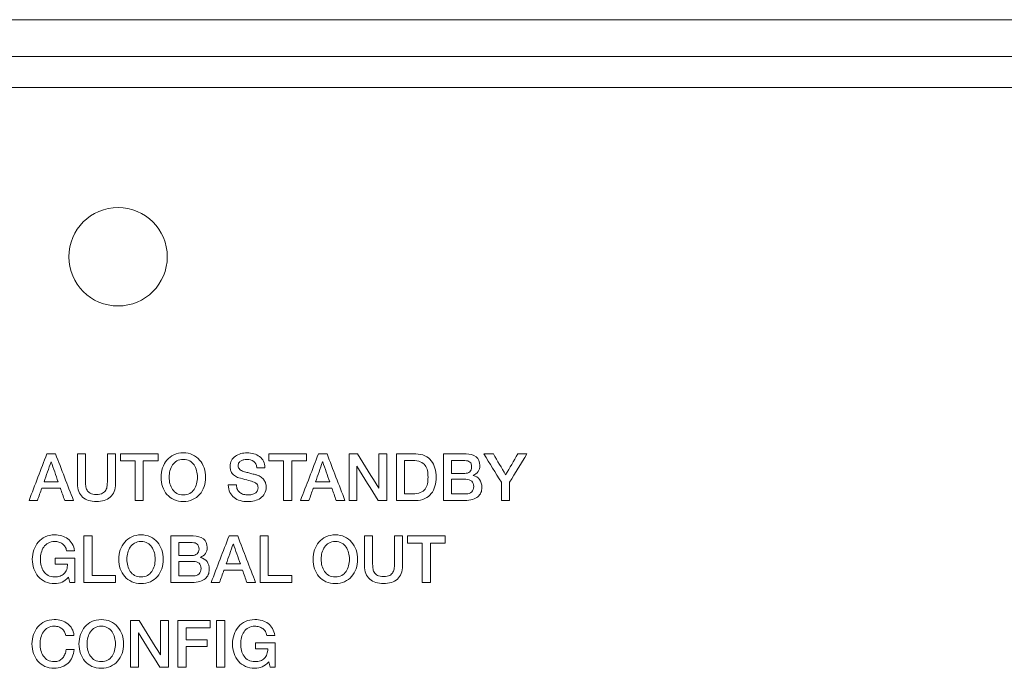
# Model space of a CAD drawing. Header units: millimetres. Extents: x 0 to 2122, y 0 to 1639.
# Tile 51 of 75: x 1793 to 1825, y 801 to 822. Entities that reach past the tile are written whole.
import ezdxf

# ---------------------------------------------------------------- set-up
doc = ezdxf.new("R2010")
doc.units = ezdxf.units.MM
doc.layers.add('1', color=7, linetype='Continuous', true_color=0xffffff)
doc.layers.add('2', color=7, linetype='Continuous', true_color=0xffffff)

msp = doc.modelspace()

# ---------------------------------------------------------------- linework, layer by layer
at = {"layer": '1', "color": 7, "linetype": 'Continuous', "lineweight": 13}
for p, q in [((1957.591, 821.87), (1542.591, 821.87)), ((1957.591, 820.67), (1542.591, 820.67)), ((1957.991, 819.67), (1542.191, 819.67))]:
    msp.add_line(p, q, dxfattribs=at)
at = {"layer": '1', "color": 7, "linetype": 'Continuous', "lineweight": 13, "extrusion": (0, 0, -1)}
msp.add_circle((-1796.091, 814.17), 1.6, dxfattribs=at)
at = {"layer": '2', "color": 7, "linetype": 'Continuous', "lineweight": 13}
for points in [[(1793.198, 806.252), (1793.391, 806.756), (1793.585, 807.26), (1793.778, 807.764)], [(1793.778, 807.764), (1793.872, 807.764), (1793.966, 807.764), (1794.06, 807.764)], [(1794.06, 807.764), (1794.254, 807.26), (1794.448, 806.756), (1794.642, 806.252)], [(1794.769, 807.764), (1794.769, 807.764), (1795.033, 807.764), (1795.033, 807.764)], [(1795.033, 807.764), (1795.033, 807.764), (1795.033, 806.883), (1795.033, 806.883)], [(1795.744, 807.764), (1795.744, 807.764), (1796.009, 807.764), (1796.009, 807.764)], [(1796.009, 807.764), (1796.009, 807.764), (1796.009, 806.796), (1796.009, 806.796)], [(1796.17, 807.764), (1796.578, 807.764), (1796.986, 807.764), (1797.393, 807.764)], [(1796.17, 807.535), (1796.17, 807.611), (1796.17, 807.687), (1796.17, 807.764)], [(1797.393, 807.764), (1797.393, 807.687), (1797.393, 807.611), (1797.393, 807.535)], [(1797.909, 807.736), (1797.998, 807.779), (1798.1, 807.8), (1798.213, 807.8)], [(1798.213, 807.8), (1798.325, 807.8), (1798.426, 807.779), (1798.516, 807.736)], [(1800.994, 807.764), (1801.402, 807.764), (1801.809, 807.764), (1802.217, 807.764)], [(1800.994, 807.535), (1800.994, 807.611), (1800.994, 807.687), (1800.994, 807.764)], [(1802.023, 806.252), (1802.216, 806.756), (1802.409, 807.26), (1802.602, 807.764)], [(1802.217, 807.764), (1802.217, 807.687), (1802.217, 807.611), (1802.217, 807.535)], [(1802.602, 807.764), (1802.696, 807.764), (1802.79, 807.764), (1802.884, 807.764)], [(1802.884, 807.764), (1803.078, 807.26), (1803.272, 806.756), (1803.466, 806.252)], [(1803.599, 807.764), (1803.692, 807.764), (1803.785, 807.764), (1803.878, 807.764)], [(1803.599, 806.252), (1803.599, 806.756), (1803.599, 807.26), (1803.599, 807.764)], [(1803.878, 807.764), (1804.108, 807.393), (1804.338, 807.021), (1804.569, 806.65)], [(1804.573, 806.65), (1804.573, 807.021), (1804.573, 807.393), (1804.573, 807.764)], [(1804.573, 807.764), (1804.657, 807.764), (1804.741, 807.764), (1804.825, 807.764)], [(1804.825, 807.764), (1804.825, 807.26), (1804.825, 806.756), (1804.825, 806.252)], [(1805.138, 806.252), (1805.138, 806.252), (1805.138, 807.764), (1805.138, 807.764)], [(1806.666, 806.252), (1806.666, 806.252), (1806.666, 807.764), (1806.666, 807.764)], [(1808.55, 806.845), (1808.361, 807.151), (1808.172, 807.457), (1807.983, 807.764)], [(1807.983, 807.764), (1808.085, 807.764), (1808.187, 807.764), (1808.29, 807.764)], [(1808.29, 807.764), (1808.423, 807.538), (1808.556, 807.312), (1808.69, 807.086)], [(1808.69, 807.086), (1808.821, 807.312), (1808.952, 807.538), (1809.083, 807.764)], [(1809.38, 807.764), (1809.191, 807.457), (1809.003, 807.151), (1808.815, 806.845)], [(1809.083, 807.764), (1809.182, 807.764), (1809.281, 807.764), (1809.38, 807.764)], [(1793.914, 807.503), (1793.837, 807.287), (1793.761, 807.07), (1793.685, 806.854)], [(1793.92, 807.503), (1793.918, 807.503), (1793.916, 807.503), (1793.914, 807.503)], [(1794.146, 806.854), (1794.071, 807.07), (1793.995, 807.287), (1793.92, 807.503)], [(1796.648, 807.535), (1796.489, 807.535), (1796.329, 807.535), (1796.17, 807.535)], [(1796.648, 806.252), (1796.648, 806.68), (1796.648, 807.108), (1796.648, 807.535)], [(1797.393, 807.535), (1797.233, 807.535), (1797.073, 807.535), (1796.913, 807.535)], [(1796.913, 807.535), (1796.913, 807.108), (1796.913, 806.68), (1796.913, 806.252)], [(1798.516, 807.736), (1798.606, 807.694), (1798.681, 807.637), (1798.744, 807.565)], [(1800.023, 807.482), (1800.005, 807.457), (1799.996, 807.425), (1799.996, 807.387)], [(1800.09, 807.542), (1800.063, 807.528), (1800.041, 807.508), (1800.023, 807.482)], [(1800.179, 807.574), (1800.146, 807.568), (1800.116, 807.557), (1800.09, 807.542)], [(1801.472, 807.535), (1801.313, 807.535), (1801.153, 807.535), (1800.994, 807.535)], [(1801.472, 806.252), (1801.472, 806.68), (1801.472, 807.108), (1801.472, 807.535)], [(1802.217, 807.535), (1802.057, 807.535), (1801.897, 807.535), (1801.737, 807.535)], [(1801.737, 807.535), (1801.737, 807.108), (1801.737, 806.68), (1801.737, 806.252)], [(1802.738, 807.503), (1802.662, 807.287), (1802.586, 807.07), (1802.509, 806.854)], [(1802.744, 807.503), (1802.742, 807.503), (1802.74, 807.503), (1802.738, 807.503)], [(1802.971, 806.854), (1802.895, 807.07), (1802.82, 807.287), (1802.744, 807.503)], [(1805.403, 807.548), (1805.403, 807.548), (1805.403, 806.468), (1805.403, 806.468)], [(1806.931, 807.548), (1806.931, 807.548), (1806.931, 807.131), (1806.931, 807.131)], [(1799.802, 807.131), (1799.776, 807.165), (1799.759, 807.201), (1799.748, 807.239)], [(1799.996, 807.387), (1799.996, 807.333), (1800.013, 807.291), (1800.047, 807.261)], [(1800.047, 807.261), (1800.079, 807.231), (1800.123, 807.208), (1800.177, 807.192)], [(1800.177, 807.192), (1800.182, 807.191), (1800.204, 807.185), (1800.243, 807.174)], [(1800.864, 807.317), (1800.864, 807.317), (1800.6, 807.317), (1800.6, 807.317)], [(1803.858, 807.364), (1803.856, 807.364), (1803.853, 807.364), (1803.851, 807.364)], [(1803.851, 807.364), (1803.851, 806.993), (1803.851, 806.623), (1803.851, 806.252)], [(1804.546, 806.252), (1804.316, 806.623), (1804.087, 806.993), (1803.858, 807.364)], [(1793.685, 806.854), (1793.839, 806.854), (1793.993, 806.854), (1794.146, 806.854)], [(1800.33, 806.903), (1800.259, 806.921), (1800.171, 806.944), (1800.067, 806.972)], [(1800.518, 806.847), (1800.464, 806.867), (1800.401, 806.886), (1800.33, 806.903)], [(1800.514, 807.102), (1800.56, 807.09), (1800.593, 807.081), (1800.613, 807.076)], [(1800.603, 806.789), (1800.577, 806.816), (1800.548, 806.836), (1800.518, 806.847)], [(1800.834, 806.92), (1800.858, 806.886), (1800.877, 806.849), (1800.889, 806.809)], [(1802.509, 806.854), (1802.663, 806.854), (1802.817, 806.854), (1802.971, 806.854)], [(1806.931, 806.94), (1806.931, 806.94), (1806.931, 806.468), (1806.931, 806.468)], [(1807.634, 807.067), (1807.634, 807.067), (1807.634, 807.063), (1807.634, 807.063)], [(1808.55, 806.252), (1808.55, 806.45), (1808.55, 806.648), (1808.55, 806.845)], [(1808.815, 806.845), (1808.815, 806.648), (1808.815, 806.45), (1808.815, 806.252)], [(1793.613, 806.652), (1793.566, 806.519), (1793.518, 806.386), (1793.471, 806.252)], [(1794.216, 806.652), (1794.015, 806.652), (1793.814, 806.652), (1793.613, 806.652)], [(1794.358, 806.252), (1794.311, 806.386), (1794.264, 806.519), (1794.216, 806.652)], [(1799.728, 806.514), (1799.694, 806.582), (1799.677, 806.663), (1799.675, 806.756)], [(1799.675, 806.756), (1799.675, 806.756), (1799.94, 806.756), (1799.94, 806.756)], [(1799.864, 806.346), (1799.807, 806.389), (1799.762, 806.445), (1799.728, 806.514)], [(1800.052, 806.507), (1800.087, 806.481), (1800.128, 806.462), (1800.173, 806.45)], [(1800.471, 806.452), (1800.512, 806.466), (1800.545, 806.483), (1800.57, 806.504)], [(1800.57, 806.504), (1800.596, 806.525), (1800.614, 806.55), (1800.626, 806.577)], [(1800.855, 806.474), (1800.82, 806.414), (1800.775, 806.365), (1800.718, 806.326)], [(1802.437, 806.652), (1802.39, 806.519), (1802.343, 806.386), (1802.296, 806.252)], [(1803.041, 806.652), (1802.839, 806.652), (1802.638, 806.652), (1802.437, 806.652)], [(1803.182, 806.252), (1803.135, 806.386), (1803.088, 806.519), (1803.041, 806.652)], [(1804.569, 806.65), (1804.57, 806.65), (1804.572, 806.65), (1804.573, 806.65)], [(1793.471, 806.252), (1793.38, 806.252), (1793.289, 806.252), (1793.198, 806.252)], [(1794.642, 806.252), (1794.547, 806.252), (1794.453, 806.252), (1794.358, 806.252)], [(1796.913, 806.252), (1796.825, 806.252), (1796.736, 806.252), (1796.648, 806.252)], [(1798.744, 806.449), (1798.681, 806.377), (1798.606, 806.32), (1798.516, 806.279)], [(1800.173, 806.45), (1800.219, 806.438), (1800.269, 806.432), (1800.323, 806.432)], [(1800.526, 806.243), (1800.454, 806.225), (1800.38, 806.216), (1800.306, 806.216)], [(1800.323, 806.432), (1800.38, 806.432), (1800.43, 806.439), (1800.471, 806.452)], [(1800.718, 806.326), (1800.662, 806.288), (1800.598, 806.261), (1800.526, 806.243)], [(1801.737, 806.252), (1801.649, 806.252), (1801.56, 806.252), (1801.472, 806.252)], [(1802.296, 806.252), (1802.205, 806.252), (1802.114, 806.252), (1802.023, 806.252)], [(1803.466, 806.252), (1803.371, 806.252), (1803.277, 806.252), (1803.182, 806.252)], [(1803.851, 806.252), (1803.767, 806.252), (1803.683, 806.252), (1803.599, 806.252)], [(1804.825, 806.252), (1804.732, 806.252), (1804.639, 806.252), (1804.546, 806.252)], [(1808.815, 806.252), (1808.726, 806.252), (1808.638, 806.252), (1808.55, 806.252)], [(1794.98, 805.099), (1795.069, 805.099), (1795.157, 805.099), (1795.245, 805.099)], [(1794.98, 803.587), (1794.98, 804.091), (1794.98, 804.595), (1794.98, 805.099)], [(1795.245, 805.099), (1795.245, 804.671), (1795.245, 804.244), (1795.245, 803.816)], [(1797.804, 803.587), (1797.804, 803.587), (1797.804, 805.099), (1797.804, 805.099)], [(1798.069, 804.883), (1798.069, 804.883), (1798.069, 804.466), (1798.069, 804.466)], [(1799.118, 803.587), (1799.312, 804.091), (1799.505, 804.595), (1799.698, 805.099)], [(1799.698, 805.099), (1799.792, 805.099), (1799.886, 805.099), (1799.98, 805.099)], [(1799.98, 805.099), (1800.174, 804.595), (1800.368, 804.091), (1800.562, 803.587)], [(1800.706, 805.099), (1800.794, 805.099), (1800.882, 805.099), (1800.971, 805.099)], [(1800.706, 803.587), (1800.706, 804.091), (1800.706, 804.595), (1800.706, 805.099)], [(1800.971, 805.099), (1800.971, 804.671), (1800.971, 804.244), (1800.971, 803.816)], [(1802.479, 804.648), (1802.511, 804.744), (1802.559, 804.828), (1802.621, 804.9)], [(1802.621, 804.9), (1802.684, 804.972), (1802.759, 805.029), (1802.849, 805.071)], [(1802.849, 805.071), (1802.938, 805.114), (1803.04, 805.135), (1803.153, 805.135)], [(1803.153, 805.135), (1803.266, 805.135), (1803.367, 805.114), (1803.457, 805.071)], [(1803.457, 805.071), (1803.546, 805.029), (1803.622, 804.972), (1803.684, 804.9)], [(1803.684, 804.9), (1803.746, 804.828), (1803.794, 804.744), (1803.827, 804.648)], [(1804.101, 805.099), (1804.101, 805.099), (1804.366, 805.099), (1804.366, 805.099)], [(1804.366, 805.099), (1804.366, 805.099), (1804.366, 804.218), (1804.366, 804.218)], [(1805.076, 805.099), (1805.077, 805.099), (1805.341, 805.099), (1805.341, 805.099)], [(1805.341, 805.099), (1805.341, 805.099), (1805.341, 804.132), (1805.341, 804.131)], [(1805.502, 805.099), (1805.91, 805.099), (1806.318, 805.099), (1806.726, 805.099)], [(1805.502, 804.87), (1805.502, 804.946), (1805.502, 805.023), (1805.502, 805.099)], [(1805.98, 804.87), (1805.821, 804.87), (1805.661, 804.87), (1805.502, 804.87)], [(1805.98, 803.587), (1805.98, 804.015), (1805.98, 804.443), (1805.98, 804.87)], [(1806.726, 804.87), (1806.565, 804.87), (1806.405, 804.87), (1806.245, 804.87)], [(1806.245, 804.87), (1806.245, 804.443), (1806.245, 804.015), (1806.245, 803.587)], [(1806.726, 805.099), (1806.726, 805.023), (1806.726, 804.946), (1806.726, 804.87)], [(1794.676, 804.618), (1794.676, 804.618), (1794.417, 804.618), (1794.417, 804.618)], [(1799.834, 804.838), (1799.758, 804.622), (1799.681, 804.405), (1799.605, 804.189)], [(1799.84, 804.838), (1799.838, 804.838), (1799.836, 804.838), (1799.834, 804.838)], [(1800.067, 804.189), (1799.991, 804.405), (1799.916, 804.622), (1799.84, 804.838)], [(1794.049, 804.182), (1794.049, 804.182), (1794.049, 804.383), (1794.049, 804.383)], [(1794.049, 804.383), (1794.049, 804.383), (1794.692, 804.383), (1794.692, 804.383)], [(1794.692, 804.383), (1794.692, 804.383), (1794.692, 803.587), (1794.692, 803.587)], [(1798.069, 804.275), (1798.069, 804.275), (1798.069, 803.803), (1798.069, 803.803)], [(1798.931, 804.528), (1798.894, 804.474), (1798.84, 804.432), (1798.771, 804.402)], [(1798.771, 804.402), (1798.771, 804.402), (1798.771, 804.398), (1798.771, 804.398)], [(1798.771, 804.398), (1798.864, 804.378), (1798.935, 804.334), (1798.983, 804.266)], [(1794.451, 804.182), (1794.451, 804.182), (1794.049, 804.182), (1794.049, 804.182)], [(1799.533, 803.988), (1799.486, 803.854), (1799.439, 803.721), (1799.391, 803.587)], [(1800.137, 803.988), (1799.935, 803.988), (1799.734, 803.988), (1799.533, 803.988)], [(1799.605, 804.189), (1799.759, 804.189), (1799.913, 804.189), (1800.067, 804.189)], [(1800.278, 803.587), (1800.231, 803.721), (1800.184, 803.854), (1800.137, 803.988)], [(1802.621, 803.784), (1802.559, 803.856), (1802.511, 803.94), (1802.479, 804.036)], [(1803.827, 804.036), (1803.794, 803.94), (1803.746, 803.856), (1803.684, 803.784)], [(1804.366, 804.218), (1804.366, 804.167), (1804.368, 804.116), (1804.373, 804.064)], [(1804.373, 804.064), (1804.378, 804.012), (1804.392, 803.965), (1804.415, 803.923)], [(1804.415, 803.923), (1804.439, 803.881), (1804.474, 803.847), (1804.521, 803.82)], [(1804.921, 803.82), (1804.969, 803.847), (1805.003, 803.881), (1805.027, 803.923)], [(1805.027, 803.923), (1805.05, 803.965), (1805.065, 804.012), (1805.069, 804.064)], [(1794.523, 803.587), (1794.523, 803.587), (1794.483, 803.765), (1794.483, 803.765)], [(1795.245, 803.816), (1795.501, 803.816), (1795.757, 803.816), (1796.013, 803.816)], [(1796.013, 803.816), (1796.013, 803.74), (1796.013, 803.664), (1796.013, 803.587)], [(1800.971, 803.816), (1801.227, 803.816), (1801.483, 803.816), (1801.739, 803.816)], [(1801.739, 803.816), (1801.739, 803.74), (1801.739, 803.664), (1801.739, 803.587)], [(1802.849, 803.614), (1802.759, 803.656), (1802.684, 803.712), (1802.621, 803.784)], [(1803.684, 803.784), (1803.622, 803.712), (1803.546, 803.656), (1803.457, 803.614)], [(1804.467, 803.587), (1804.391, 803.612), (1804.325, 803.648), (1804.271, 803.697)], [(1805.171, 803.697), (1805.117, 803.648), (1805.051, 803.612), (1804.975, 803.587)], [(1794.692, 803.587), (1794.692, 803.587), (1794.523, 803.587), (1794.523, 803.587)], [(1796.013, 803.587), (1795.669, 803.587), (1795.325, 803.587), (1794.98, 803.587)], [(1799.391, 803.587), (1799.3, 803.587), (1799.209, 803.587), (1799.118, 803.587)], [(1800.562, 803.587), (1800.467, 803.587), (1800.373, 803.587), (1800.278, 803.587)], [(1801.739, 803.587), (1801.394, 803.587), (1801.05, 803.587), (1800.706, 803.587)], [(1806.245, 803.587), (1806.157, 803.587), (1806.069, 803.587), (1805.98, 803.587)], [(1796.5, 802.348), (1796.593, 802.348), (1796.686, 802.348), (1796.78, 802.348)], [(1796.5, 800.836), (1796.5, 801.34), (1796.5, 801.844), (1796.5, 802.348)], [(1796.78, 802.348), (1797.01, 801.976), (1797.24, 801.605), (1797.47, 801.234)], [(1797.474, 801.234), (1797.474, 801.605), (1797.474, 801.976), (1797.474, 802.348)], [(1797.474, 802.348), (1797.558, 802.348), (1797.642, 802.348), (1797.726, 802.348)], [(1797.726, 802.348), (1797.726, 801.844), (1797.726, 801.34), (1797.726, 800.836)], [(1798.039, 802.348), (1798.387, 802.348), (1798.735, 802.348), (1799.082, 802.348)], [(1798.039, 800.836), (1798.039, 801.34), (1798.039, 801.844), (1798.039, 802.348)], [(1799.082, 802.348), (1799.082, 802.271), (1799.082, 802.195), (1799.082, 802.119)], [(1799.559, 802.348), (1799.471, 802.348), (1799.382, 802.348), (1799.294, 802.348)], [(1799.294, 802.348), (1799.294, 801.844), (1799.294, 801.34), (1799.294, 800.836)], [(1799.559, 800.836), (1799.559, 801.34), (1799.559, 801.844), (1799.559, 802.348)], [(1799.082, 802.119), (1798.823, 802.119), (1798.563, 802.119), (1798.304, 802.119)], [(1798.304, 802.119), (1798.304, 801.987), (1798.304, 801.855), (1798.304, 801.723)], [(1800.793, 802.091), (1800.757, 802.117), (1800.718, 802.136), (1800.674, 802.149)], [(1794.659, 801.867), (1794.659, 801.867), (1794.394, 801.867), (1794.394, 801.867)], [(1796.758, 801.947), (1796.756, 801.947), (1796.754, 801.947), (1796.752, 801.947)], [(1796.752, 801.947), (1796.752, 801.577), (1796.752, 801.207), (1796.752, 800.836)], [(1797.446, 800.836), (1797.217, 801.207), (1796.988, 801.577), (1796.758, 801.947)], [(1798.304, 801.723), (1798.531, 801.723), (1798.759, 801.723), (1798.987, 801.723)], [(1798.987, 801.723), (1798.987, 801.651), (1798.987, 801.579), (1798.987, 801.507)], [(1801.184, 801.867), (1801.184, 801.867), (1800.926, 801.867), (1800.926, 801.867)], [(1794.403, 801.412), (1794.403, 801.412), (1794.661, 801.412), (1794.661, 801.412)], [(1798.987, 801.507), (1798.759, 801.507), (1798.531, 801.507), (1798.304, 801.507)], [(1798.304, 801.507), (1798.304, 801.284), (1798.304, 801.06), (1798.304, 800.836)], [(1800.558, 801.431), (1800.558, 801.431), (1800.558, 801.632), (1800.558, 801.632)], [(1800.558, 801.632), (1800.558, 801.632), (1801.201, 801.632), (1801.201, 801.632)], [(1800.96, 801.431), (1800.96, 801.431), (1800.558, 801.431), (1800.558, 801.431)], [(1800.93, 801.257), (1800.949, 801.31), (1800.959, 801.367), (1800.96, 801.431)], [(1801.201, 801.632), (1801.201, 801.632), (1801.201, 800.836), (1801.201, 800.836)], [(1797.47, 801.234), (1797.471, 801.234), (1797.472, 801.234), (1797.474, 801.234)], [(1800.328, 801.065), (1800.386, 801.032), (1800.456, 801.016), (1800.537, 801.016)], [(1800.537, 801.016), (1800.604, 801.015), (1800.664, 801.024), (1800.717, 801.043)], [(1800.717, 801.043), (1800.768, 801.062), (1800.812, 801.089), (1800.849, 801.125)], [(1800.849, 801.125), (1800.885, 801.161), (1800.912, 801.205), (1800.93, 801.257)], [(1796.752, 800.836), (1796.668, 800.836), (1796.584, 800.836), (1796.5, 800.836)], [(1797.726, 800.836), (1797.633, 800.836), (1797.539, 800.836), (1797.446, 800.836)], [(1798.304, 800.836), (1798.215, 800.836), (1798.127, 800.836), (1798.039, 800.836)], [(1799.294, 800.836), (1799.382, 800.836), (1799.471, 800.836), (1799.559, 800.836)], [(1801.032, 800.836), (1801.032, 800.836), (1800.992, 801.014), (1800.992, 801.014)], [(1801.201, 800.836), (1801.201, 800.836), (1801.032, 800.836), (1801.032, 800.836)]]:
    msp.add_open_spline(points, degree=3, dxfattribs=at)
for points, knots in [([(1796.009, 806.796), (1796.009, 806.699), (1795.994, 806.614), (1795.935, 806.47), (1795.893, 806.41), (1795.784, 806.313), (1795.719, 806.276), (1795.567, 806.228), (1795.482, 806.216), (1795.296, 806.216), (1795.211, 806.228), (1795.059, 806.276), (1794.993, 806.313), (1794.885, 806.41), (1794.843, 806.47), (1794.784, 806.614), (1794.769, 806.699), (1794.769, 806.796), (1794.769, 806.796), (1794.769, 807.764), (1794.769, 807.764)], [0.5909091, 0.5909091, 0.5909091, 0.5909091, 0.6363636, 0.6363636, 0.6818182, 0.6818182, 0.7272727, 0.7272727, 0.7727273, 0.7727273, 0.8181818, 0.8181818, 0.8636364, 0.8636364, 0.9090909, 0.9090909, 0.9545455, 0.9545455, 0.9545455, 1, 1, 1, 1]), ([(1795.033, 806.883), (1795.033, 806.832), (1795.036, 806.781), (1795.046, 806.676), (1795.06, 806.63), (1795.106, 806.546), (1795.142, 806.512), (1795.236, 806.458), (1795.303, 806.445), (1795.475, 806.445), (1795.542, 806.458), (1795.636, 806.512), (1795.671, 806.546), (1795.718, 806.63), (1795.732, 806.676), (1795.742, 806.781), (1795.744, 806.832), (1795.744, 806.883), (1795.744, 806.883), (1795.744, 807.764), (1795.744, 807.764)], [0.0909091, 0.0909091, 0.0909091, 0.0909091, 0.1363636, 0.1363636, 0.1818182, 0.1818182, 0.2272727, 0.2272727, 0.2727273, 0.2727273, 0.3181818, 0.3181818, 0.3636364, 0.3636364, 0.4090909, 0.4090909, 0.4545455, 0.4545455, 0.4545455, 0.5, 0.5, 0.5, 0.5]), ([(1799.78, 807.553), (1799.812, 807.609), (1799.854, 807.655), (1799.958, 807.728), (1800.017, 807.756), (1800.15, 807.791), (1800.217, 807.8), (1800.284, 807.8), (1800.364, 807.8), (1800.438, 807.789), (1800.508, 807.769)], [0.34, 0.34, 0.34, 0.34, 0.36, 0.36, 0.38, 0.38, 0.4, 0.4, 0.4, 0.42, 0.42, 0.42, 0.42]), ([(1800.508, 807.769), (1800.578, 807.749), (1800.639, 807.718), (1800.745, 807.636), (1800.787, 807.586), (1800.849, 807.466), (1800.864, 807.396), (1800.864, 807.317)], [0.42, 0.42, 0.42, 0.42, 0.44, 0.44, 0.46, 0.46, 0.48, 0.48, 0.48, 0.48]), ([(1805.138, 807.764), (1805.138, 807.764), (1805.765, 807.764), (1805.765, 807.764), (1805.88, 807.764), (1805.981, 807.744), (1806.15, 807.665), (1806.219, 807.611), (1806.273, 807.542)], [0, 0, 0, 0, 0.0909091, 0.0909091, 0.0909091, 0.1818182, 0.1818182, 0.2727273, 0.2727273, 0.2727273, 0.2727273]), ([(1806.666, 807.764), (1806.666, 807.764), (1807.401, 807.764), (1807.401, 807.764), (1807.536, 807.764), (1807.645, 807.733), (1807.809, 807.608), (1807.85, 807.515), (1807.85, 807.389), (1807.85, 807.313), (1807.831, 807.248), (1807.756, 807.139), (1807.703, 807.097), (1807.634, 807.067)], [0, 0, 0, 0, 0.0714286, 0.0714286, 0.0714286, 0.1428571, 0.1428571, 0.2142857, 0.2142857, 0.2142857, 0.2857143, 0.2857143, 0.3571429, 0.3571429, 0.3571429, 0.3571429]), ([(1797.538, 807.313), (1797.571, 807.409), (1797.619, 807.493), (1797.743, 807.637), (1797.819, 807.694), (1797.909, 807.736)], [0.8125, 0.8125, 0.8125, 0.8125, 0.875, 0.875, 0.9375, 0.9375, 0.9375, 0.9375]), ([(1798.212, 807.584), (1798.132, 807.584), (1798.063, 807.568), (1797.945, 807.503), (1797.898, 807.459), (1797.824, 807.351), (1797.797, 807.289), (1797.762, 807.151), (1797.753, 807.08), (1797.753, 806.936), (1797.762, 806.866), (1797.797, 806.727), (1797.824, 806.665), (1797.898, 806.557), (1797.945, 806.513), (1798.063, 806.449), (1798.132, 806.432), (1798.293, 806.432), (1798.362, 806.449), (1798.48, 806.513), (1798.527, 806.557), (1798.6, 806.665), (1798.628, 806.727), (1798.645, 806.796)], [0, 0, 0, 0, 0.0625, 0.0625, 0.125, 0.125, 0.1875, 0.1875, 0.25, 0.25, 0.3125, 0.3125, 0.375, 0.375, 0.4375, 0.4375, 0.5, 0.5, 0.5625, 0.5625, 0.625, 0.625, 0.6875, 0.6875, 0.6875, 0.6875]), ([(1798.645, 807.22), (1798.628, 807.289), (1798.6, 807.351), (1798.527, 807.459), (1798.48, 807.503), (1798.362, 807.568), (1798.293, 807.584), (1798.212, 807.584)], [0.8125, 0.8125, 0.8125, 0.8125, 0.875, 0.875, 0.9375, 0.9375, 1, 1, 1, 1]), ([(1798.744, 807.565), (1798.806, 807.493), (1798.854, 807.409), (1798.92, 807.217), (1798.936, 807.115), (1798.936, 806.899), (1798.92, 806.797), (1798.854, 806.605), (1798.806, 806.521), (1798.744, 806.449)], [0.125, 0.125, 0.125, 0.125, 0.1875, 0.1875, 0.25, 0.25, 0.3125, 0.3125, 0.375, 0.375, 0.375, 0.375]), ([(1799.748, 807.239), (1799.738, 807.277), (1799.732, 807.316), (1799.732, 807.355), (1799.732, 807.431), (1799.748, 807.497), (1799.78, 807.553)], [0.3, 0.3, 0.3, 0.3, 0.32, 0.32, 0.32, 0.34, 0.34, 0.34, 0.34]), ([(1800.6, 807.317), (1800.593, 807.414), (1800.56, 807.483), (1800.441, 807.564), (1800.366, 807.584), (1800.274, 807.584), (1800.243, 807.584), (1800.211, 807.581), (1800.179, 807.574)], [0.5, 0.5, 0.5, 0.5, 0.52, 0.52, 0.54, 0.54, 0.54, 0.56, 0.56, 0.56, 0.56]), ([(1805.403, 806.468), (1805.403, 806.468), (1805.663, 806.468), (1805.663, 806.468), (1805.766, 806.468), (1805.851, 806.482), (1805.982, 806.537), (1806.033, 806.575), (1806.108, 806.673), (1806.133, 806.73), (1806.16, 806.861), (1806.167, 806.932), (1806.167, 807.084), (1806.16, 807.155), (1806.133, 807.286), (1806.108, 807.344), (1806.033, 807.441), (1805.982, 807.479), (1805.851, 807.534), (1805.766, 807.548), (1805.663, 807.548), (1805.663, 807.548), (1805.403, 807.548), (1805.403, 807.548)], [0, 0, 0, 0, 0.0909091, 0.0909091, 0.0909091, 0.1818182, 0.1818182, 0.2727273, 0.2727273, 0.3636364, 0.3636364, 0.4545455, 0.4545455, 0.5454545, 0.5454545, 0.6363636, 0.6363636, 0.7272727, 0.7272727, 0.8181818, 0.8181818, 0.8181818, 0.9090909, 0.9090909, 0.9090909, 0.9090909]), ([(1806.273, 807.542), (1806.326, 807.474), (1806.366, 807.394), (1806.418, 807.211), (1806.432, 807.112), (1806.432, 806.904), (1806.418, 806.806), (1806.366, 806.622), (1806.326, 806.542), (1806.273, 806.474)], [0.2727273, 0.2727273, 0.2727273, 0.2727273, 0.3636364, 0.3636364, 0.4545455, 0.4545455, 0.5454545, 0.5454545, 0.6363636, 0.6363636, 0.6363636, 0.6363636]), ([(1807.522, 807.185), (1807.564, 807.221), (1807.585, 807.273), (1807.585, 807.34), (1807.585, 807.417), (1807.566, 807.47), (1807.49, 807.532), (1807.434, 807.548), (1807.363, 807.548), (1807.363, 807.548), (1806.931, 807.548), (1806.931, 807.548)], [0.2857143, 0.2857143, 0.2857143, 0.2857143, 0.4285714, 0.4285714, 0.4285714, 0.5714286, 0.5714286, 0.7142857, 0.7142857, 0.7142857, 0.8571429, 0.8571429, 0.8571429, 0.8571429]), ([(1797.538, 806.701), (1797.505, 806.797), (1797.489, 806.899), (1797.489, 807.115), (1797.505, 807.217), (1797.538, 807.313)], [0.6875, 0.6875, 0.6875, 0.6875, 0.75, 0.75, 0.8125, 0.8125, 0.8125, 0.8125]), ([(1798.645, 806.796), (1798.663, 806.866), (1798.672, 806.936), (1798.672, 807.08), (1798.663, 807.151), (1798.645, 807.22)], [0.6875, 0.6875, 0.6875, 0.6875, 0.75, 0.75, 0.8125, 0.8125, 0.8125, 0.8125]), ([(1800.067, 806.972), (1800.002, 806.989), (1799.948, 807.011), (1799.862, 807.066), (1799.828, 807.097), (1799.802, 807.131)], [0.24, 0.24, 0.24, 0.24, 0.26, 0.26, 0.28, 0.28, 0.28, 0.28]), ([(1800.243, 807.174), (1800.282, 807.164), (1800.326, 807.152), (1800.422, 807.127), (1800.468, 807.114), (1800.514, 807.102)], [0.68, 0.68, 0.68, 0.68, 0.7, 0.7, 0.72, 0.72, 0.72, 0.72]), ([(1806.931, 807.131), (1806.931, 807.131), (1807.363, 807.131), (1807.363, 807.131), (1807.426, 807.131), (1807.479, 807.149), (1807.522, 807.185)], [0, 0, 0, 0, 0.1428571, 0.1428571, 0.1428571, 0.2857143, 0.2857143, 0.2857143, 0.2857143]), ([(1800.626, 806.577), (1800.636, 806.605), (1800.642, 806.633), (1800.642, 806.661), (1800.642, 806.719), (1800.629, 806.761), (1800.603, 806.789)], [0.14, 0.14, 0.14, 0.14, 0.16, 0.16, 0.16, 0.18, 0.18, 0.18, 0.18]), ([(1800.613, 807.076), (1800.662, 807.06), (1800.705, 807.039), (1800.779, 806.985), (1800.809, 806.955), (1800.834, 806.92)], [0.74, 0.74, 0.74, 0.74, 0.76, 0.76, 0.78, 0.78, 0.78, 0.78]), ([(1800.889, 806.809), (1800.901, 806.77), (1800.907, 806.73), (1800.907, 806.691), (1800.907, 806.606), (1800.89, 806.534), (1800.855, 806.474)], [0.8, 0.8, 0.8, 0.8, 0.82, 0.82, 0.82, 0.84, 0.84, 0.84, 0.84]), ([(1807.634, 807.063), (1807.727, 807.043), (1807.797, 806.999), (1807.893, 806.862), (1807.917, 806.777), (1807.917, 806.674), (1807.917, 806.614), (1807.907, 806.559), (1807.865, 806.456), (1807.831, 806.411), (1807.741, 806.337), (1807.683, 806.307), (1807.542, 806.263), (1807.458, 806.252), (1807.361, 806.252), (1807.361, 806.252), (1806.666, 806.252), (1806.666, 806.252)], [0.4285714, 0.4285714, 0.4285714, 0.4285714, 0.5, 0.5, 0.5714286, 0.5714286, 0.5714286, 0.6428571, 0.6428571, 0.7142857, 0.7142857, 0.7857143, 0.7857143, 0.8571429, 0.8571429, 0.8571429, 0.9285714, 0.9285714, 0.9285714, 0.9285714]), ([(1806.931, 806.468), (1806.931, 806.468), (1807.399, 806.468), (1807.399, 806.468), (1807.479, 806.468), (1807.542, 806.489), (1807.631, 806.572), (1807.653, 806.631), (1807.653, 806.782), (1807.631, 806.84), (1807.542, 806.92), (1807.479, 806.94), (1807.399, 806.94), (1807.399, 806.94), (1806.931, 806.94), (1806.931, 806.94)], [0, 0, 0, 0, 0.1428571, 0.1428571, 0.1428571, 0.2857143, 0.2857143, 0.4285714, 0.4285714, 0.5714286, 0.5714286, 0.7142857, 0.7142857, 0.7142857, 0.8571429, 0.8571429, 0.8571429, 0.8571429]), ([(1797.909, 806.279), (1797.819, 806.32), (1797.743, 806.377), (1797.619, 806.521), (1797.571, 806.605), (1797.538, 806.701)], [0.5625, 0.5625, 0.5625, 0.5625, 0.625, 0.625, 0.6875, 0.6875, 0.6875, 0.6875]), ([(1799.94, 806.756), (1799.94, 806.698), (1799.95, 806.649), (1799.989, 806.567), (1800.017, 806.534), (1800.052, 806.507)], [0, 0, 0, 0, 0.02, 0.02, 0.04, 0.04, 0.04, 0.04]), ([(1806.273, 806.474), (1806.219, 806.405), (1806.15, 806.351), (1805.981, 806.272), (1805.88, 806.252), (1805.765, 806.252), (1805.765, 806.252), (1805.138, 806.252), (1805.138, 806.252)], [0.6363636, 0.6363636, 0.6363636, 0.6363636, 0.7272727, 0.7272727, 0.8181818, 0.8181818, 0.8181818, 0.9090909, 0.9090909, 0.9090909, 0.9090909]), ([(1798.516, 806.279), (1798.426, 806.237), (1798.325, 806.216), (1798.1, 806.216), (1797.998, 806.237), (1797.909, 806.279)], [0.4375, 0.4375, 0.4375, 0.4375, 0.5, 0.5, 0.5625, 0.5625, 0.5625, 0.5625]), ([(1800.306, 806.216), (1800.22, 806.216), (1800.139, 806.227), (1799.986, 806.269), (1799.92, 806.302), (1799.864, 806.346)], [0.9, 0.9, 0.9, 0.9, 0.92, 0.92, 0.94, 0.94, 0.94, 0.94]), ([(1794.483, 803.765), (1794.412, 803.685), (1794.342, 803.629), (1794.201, 803.567), (1794.12, 803.552), (1794.028, 803.552), (1793.915, 803.552), (1793.814, 803.572), (1793.635, 803.656), (1793.559, 803.712), (1793.434, 803.856), (1793.387, 803.94), (1793.321, 804.132), (1793.304, 804.235), (1793.304, 804.45), (1793.321, 804.552), (1793.387, 804.744), (1793.434, 804.828), (1793.559, 804.972), (1793.635, 805.029), (1793.814, 805.114), (1793.915, 805.135), (1794.028, 805.135), (1794.11, 805.135), (1794.188, 805.124), (1794.336, 805.08), (1794.402, 805.048), (1794.518, 804.962), (1794.565, 804.908), (1794.642, 804.778), (1794.666, 804.703), (1794.676, 804.618)], [0.0540541, 0.0540541, 0.0540541, 0.0540541, 0.0810811, 0.0810811, 0.1081081, 0.1081081, 0.1081081, 0.1351351, 0.1351351, 0.1621622, 0.1621622, 0.1891892, 0.1891892, 0.2162162, 0.2162162, 0.2432432, 0.2432432, 0.2702703, 0.2702703, 0.2972973, 0.2972973, 0.3243243, 0.3243243, 0.3243243, 0.3513514, 0.3513514, 0.3783784, 0.3783784, 0.4054054, 0.4054054, 0.4324324, 0.4324324, 0.4324324, 0.4324324]), ([(1794.417, 804.618), (1794.41, 804.668), (1794.395, 804.711), (1794.349, 804.786), (1794.319, 804.817), (1794.249, 804.868), (1794.209, 804.887), (1794.122, 804.913), (1794.076, 804.919), (1794.028, 804.919), (1793.947, 804.919), (1793.878, 804.903), (1793.761, 804.838), (1793.713, 804.794), (1793.64, 804.686), (1793.613, 804.624), (1793.577, 804.486), (1793.569, 804.415), (1793.569, 804.271), (1793.577, 804.201), (1793.613, 804.062), (1793.64, 804.001), (1793.713, 803.892), (1793.761, 803.849), (1793.878, 803.784), (1793.947, 803.767), (1794.028, 803.767)], [0.4594595, 0.4594595, 0.4594595, 0.4594595, 0.4864865, 0.4864865, 0.5135135, 0.5135135, 0.5405405, 0.5405405, 0.5675676, 0.5675676, 0.5675676, 0.5945946, 0.5945946, 0.6216216, 0.6216216, 0.6486486, 0.6486486, 0.6756757, 0.6756757, 0.7027027, 0.7027027, 0.7297297, 0.7297297, 0.7567568, 0.7567568, 0.7837838, 0.7837838, 0.7837838, 0.7837838]), ([(1796.839, 805.135), (1796.952, 805.135), (1797.053, 805.114), (1797.232, 805.029), (1797.308, 804.972), (1797.432, 804.828), (1797.48, 804.744), (1797.546, 804.552), (1797.563, 804.45), (1797.563, 804.235), (1797.546, 804.132), (1797.48, 803.94), (1797.432, 803.856), (1797.308, 803.712), (1797.232, 803.656), (1797.053, 803.572), (1796.952, 803.552), (1796.726, 803.552), (1796.625, 803.572), (1796.445, 803.656), (1796.37, 803.712), (1796.245, 803.856), (1796.198, 803.94), (1796.131, 804.132), (1796.115, 804.235), (1796.115, 804.45), (1796.131, 804.552), (1796.198, 804.744), (1796.245, 804.828), (1796.37, 804.972), (1796.445, 805.029), (1796.625, 805.114), (1796.726, 805.135), (1796.839, 805.135)], [0, 0, 0, 0, 0.0625, 0.0625, 0.125, 0.125, 0.1875, 0.1875, 0.25, 0.25, 0.3125, 0.3125, 0.375, 0.375, 0.4375, 0.4375, 0.5, 0.5, 0.5625, 0.5625, 0.625, 0.625, 0.6875, 0.6875, 0.75, 0.75, 0.8125, 0.8125, 0.875, 0.875, 0.9375, 0.9375, 1, 1, 1, 1]), ([(1796.839, 804.919), (1796.758, 804.919), (1796.689, 804.903), (1796.572, 804.838), (1796.524, 804.794), (1796.451, 804.686), (1796.424, 804.624), (1796.388, 804.486), (1796.379, 804.415), (1796.379, 804.271), (1796.388, 804.201), (1796.424, 804.062), (1796.451, 804.001), (1796.524, 803.892), (1796.572, 803.849), (1796.689, 803.784), (1796.758, 803.767), (1796.919, 803.767), (1796.989, 803.784), (1797.106, 803.849), (1797.153, 803.892), (1797.227, 804.001), (1797.254, 804.062), (1797.289, 804.201), (1797.298, 804.271), (1797.298, 804.415), (1797.289, 804.486), (1797.254, 804.624), (1797.227, 804.686), (1797.153, 804.794), (1797.106, 804.838), (1796.989, 804.903), (1796.919, 804.919), (1796.839, 804.919)], [0, 0, 0, 0, 0.0625, 0.0625, 0.125, 0.125, 0.1875, 0.1875, 0.25, 0.25, 0.3125, 0.3125, 0.375, 0.375, 0.4375, 0.4375, 0.5, 0.5, 0.5625, 0.5625, 0.625, 0.625, 0.6875, 0.6875, 0.75, 0.75, 0.8125, 0.8125, 0.875, 0.875, 0.9375, 0.9375, 1, 1, 1, 1]), ([(1797.804, 805.099), (1797.804, 805.099), (1798.538, 805.099), (1798.538, 805.099), (1798.674, 805.099), (1798.783, 805.068), (1798.864, 805.006)], [0, 0, 0, 0, 0.0714286, 0.0714286, 0.0714286, 0.1428571, 0.1428571, 0.1428571, 0.1428571]), ([(1798.665, 804.836), (1798.627, 804.867), (1798.572, 804.883), (1798.5, 804.883), (1798.5, 804.883), (1798.069, 804.883), (1798.069, 804.883)], [0.5714286, 0.5714286, 0.5714286, 0.5714286, 0.7142857, 0.7142857, 0.7142857, 0.8571429, 0.8571429, 0.8571429, 0.8571429]), ([(1798.864, 805.006), (1798.946, 804.944), (1798.987, 804.85), (1798.987, 804.724), (1798.987, 804.648), (1798.968, 804.583), (1798.931, 804.528)], [0.1428571, 0.1428571, 0.1428571, 0.1428571, 0.2142857, 0.2142857, 0.2142857, 0.2857143, 0.2857143, 0.2857143, 0.2857143]), ([(1803.152, 804.919), (1803.072, 804.919), (1803.003, 804.903), (1802.885, 804.838), (1802.838, 804.794), (1802.765, 804.686), (1802.738, 804.624), (1802.72, 804.555)], [0, 0, 0, 0, 0.0625, 0.0625, 0.125, 0.125, 0.1875, 0.1875, 0.1875, 0.1875]), ([(1803.585, 804.555), (1803.568, 804.624), (1803.541, 804.686), (1803.467, 804.794), (1803.42, 804.838), (1803.303, 804.903), (1803.233, 804.919), (1803.152, 804.919)], [0.8125, 0.8125, 0.8125, 0.8125, 0.875, 0.875, 0.9375, 0.9375, 1, 1, 1, 1]), ([(1804.271, 803.697), (1804.217, 803.745), (1804.175, 803.806), (1804.116, 803.949), (1804.101, 804.034), (1804.101, 804.131), (1804.101, 804.132), (1804.101, 805.099), (1804.101, 805.099)], [0.8636364, 0.8636364, 0.8636364, 0.8636364, 0.9090909, 0.9090909, 0.9545455, 0.9545455, 0.9545455, 1, 1, 1, 1]), ([(1805.069, 804.064), (1805.074, 804.116), (1805.076, 804.167), (1805.076, 804.218), (1805.076, 804.218), (1805.076, 805.099), (1805.076, 805.099)], [0.40909091, 0.40909091, 0.40909091, 0.40909091, 0.45454545, 0.45454545, 0.45454545, 0.5, 0.5, 0.5, 0.5]), ([(1798.659, 804.52), (1798.701, 804.556), (1798.723, 804.608), (1798.723, 804.675), (1798.723, 804.752), (1798.703, 804.805), (1798.665, 804.836)], [0.2857143, 0.2857143, 0.2857143, 0.2857143, 0.4285714, 0.4285714, 0.4285714, 0.5714286, 0.5714286, 0.5714286, 0.5714286]), ([(1802.479, 804.036), (1802.445, 804.132), (1802.429, 804.235), (1802.429, 804.45), (1802.445, 804.552), (1802.479, 804.648)], [0.6875, 0.6875, 0.6875, 0.6875, 0.75, 0.75, 0.8125, 0.8125, 0.8125, 0.8125]), ([(1802.72, 804.555), (1802.702, 804.486), (1802.693, 804.415), (1802.693, 804.271), (1802.702, 804.201), (1802.72, 804.131)], [0.1875, 0.1875, 0.1875, 0.1875, 0.25, 0.25, 0.3125, 0.3125, 0.3125, 0.3125]), ([(1803.585, 804.131), (1803.603, 804.201), (1803.612, 804.271), (1803.612, 804.415), (1803.603, 804.486), (1803.585, 804.555)], [0.6875, 0.6875, 0.6875, 0.6875, 0.75, 0.75, 0.8125, 0.8125, 0.8125, 0.8125]), ([(1803.827, 804.648), (1803.86, 804.552), (1803.877, 804.45), (1803.877, 804.235), (1803.86, 804.132), (1803.827, 804.036)], [0.1875, 0.1875, 0.1875, 0.1875, 0.25, 0.25, 0.3125, 0.3125, 0.3125, 0.3125]), ([(1798.069, 804.466), (1798.069, 804.466), (1798.5, 804.466), (1798.5, 804.466), (1798.564, 804.466), (1798.616, 804.484), (1798.659, 804.52)], [0, 0, 0, 0, 0.1428571, 0.1428571, 0.1428571, 0.2857143, 0.2857143, 0.2857143, 0.2857143]), ([(1798.069, 803.803), (1798.069, 803.803), (1798.536, 803.803), (1798.536, 803.803), (1798.616, 803.803), (1798.679, 803.824), (1798.768, 803.907), (1798.79, 803.966), (1798.79, 804.117), (1798.768, 804.175), (1798.679, 804.255), (1798.616, 804.275), (1798.536, 804.275), (1798.536, 804.275), (1798.069, 804.275), (1798.069, 804.275)], [0, 0, 0, 0, 0.1428571, 0.1428571, 0.1428571, 0.2857143, 0.2857143, 0.4285714, 0.4285714, 0.5714286, 0.5714286, 0.7142857, 0.7142857, 0.7142857, 0.8571429, 0.8571429, 0.8571429, 0.8571429]), ([(1798.983, 804.266), (1799.031, 804.197), (1799.055, 804.112), (1799.055, 804.009), (1799.055, 803.949), (1799.044, 803.894), (1799.002, 803.791), (1798.969, 803.747), (1798.924, 803.709)], [0.5, 0.5, 0.5, 0.5, 0.5714286, 0.5714286, 0.5714286, 0.6428571, 0.6428571, 0.7142857, 0.7142857, 0.7142857, 0.7142857]), ([(1794.028, 803.767), (1794.096, 803.766), (1794.156, 803.775), (1794.26, 803.813), (1794.304, 803.84), (1794.376, 803.912), (1794.403, 803.957), (1794.44, 804.061), (1794.45, 804.119), (1794.451, 804.182)], [0.7837838, 0.7837838, 0.7837838, 0.7837838, 0.8108108, 0.8108108, 0.8378378, 0.8378378, 0.8648649, 0.8648649, 0.8918919, 0.8918919, 0.8918919, 0.8918919]), ([(1802.72, 804.131), (1802.738, 804.062), (1802.765, 804.001), (1802.838, 803.892), (1802.885, 803.849), (1803.003, 803.784), (1803.072, 803.767), (1803.233, 803.767), (1803.303, 803.784), (1803.42, 803.849), (1803.467, 803.892), (1803.541, 804.001), (1803.568, 804.062), (1803.585, 804.131)], [0.3125, 0.3125, 0.3125, 0.3125, 0.375, 0.375, 0.4375, 0.4375, 0.5, 0.5, 0.5625, 0.5625, 0.625, 0.625, 0.6875, 0.6875, 0.6875, 0.6875]), ([(1805.341, 804.131), (1805.341, 804.034), (1805.326, 803.949), (1805.267, 803.806), (1805.225, 803.745), (1805.171, 803.697)], [0.59090909, 0.59090909, 0.59090909, 0.59090909, 0.63636364, 0.63636364, 0.68181818, 0.68181818, 0.68181818, 0.68181818]), ([(1798.924, 803.709), (1798.879, 803.672), (1798.821, 803.642), (1798.68, 803.598), (1798.596, 803.587), (1798.498, 803.587), (1798.498, 803.587), (1797.804, 803.587), (1797.804, 803.587)], [0.7142857, 0.7142857, 0.7142857, 0.7142857, 0.7857143, 0.7857143, 0.8571429, 0.8571429, 0.8571429, 0.9285714, 0.9285714, 0.9285714, 0.9285714]), ([(1803.457, 803.614), (1803.367, 803.572), (1803.266, 803.552), (1803.04, 803.552), (1802.938, 803.572), (1802.849, 803.614)], [0.4375, 0.4375, 0.4375, 0.4375, 0.5, 0.5, 0.5625, 0.5625, 0.5625, 0.5625]), ([(1804.521, 803.82), (1804.568, 803.794), (1804.635, 803.78), (1804.807, 803.78), (1804.874, 803.794), (1804.921, 803.82)], [0.22727273, 0.22727273, 0.22727273, 0.22727273, 0.27272727, 0.27272727, 0.31818182, 0.31818182, 0.31818182, 0.31818182]), ([(1804.975, 803.587), (1804.899, 803.564), (1804.814, 803.552), (1804.628, 803.552), (1804.543, 803.564), (1804.467, 803.587)], [0.72727273, 0.72727273, 0.72727273, 0.72727273, 0.77272727, 0.77272727, 0.81818182, 0.81818182, 0.81818182, 0.81818182]), ([(1794.661, 801.412), (1794.655, 801.322), (1794.636, 801.239), (1794.569, 801.089), (1794.525, 801.025), (1794.412, 800.916), (1794.345, 800.874), (1794.193, 800.815), (1794.109, 800.8), (1794.017, 800.8), (1793.904, 800.8), (1793.803, 800.821), (1793.624, 800.904), (1793.548, 800.961), (1793.424, 801.105), (1793.376, 801.189), (1793.31, 801.381), (1793.293, 801.483), (1793.293, 801.699), (1793.31, 801.801), (1793.376, 801.993), (1793.424, 802.077), (1793.548, 802.22), (1793.624, 802.278), (1793.803, 802.362), (1793.904, 802.383), (1794.017, 802.383), (1794.102, 802.383), (1794.182, 802.372), (1794.331, 802.325), (1794.397, 802.291), (1794.512, 802.203), (1794.558, 802.149), (1794.628, 802.022), (1794.65, 801.949), (1794.659, 801.867)], [0.5, 0.5, 0.5, 0.5, 0.5294118, 0.5294118, 0.5588235, 0.5588235, 0.5882353, 0.5882353, 0.6176471, 0.6176471, 0.6176471, 0.6470588, 0.6470588, 0.6764706, 0.6764706, 0.7058824, 0.7058824, 0.7352941, 0.7352941, 0.7647059, 0.7647059, 0.7941176, 0.7941176, 0.8235294, 0.8235294, 0.8529412, 0.8529412, 0.8529412, 0.8823529, 0.8823529, 0.9117647, 0.9117647, 0.9411765, 0.9411765, 0.9705882, 0.9705882, 0.9705882, 0.9705882]), ([(1795.546, 802.383), (1795.658, 802.383), (1795.76, 802.362), (1795.939, 802.278), (1796.015, 802.221), (1796.139, 802.077), (1796.187, 801.993), (1796.253, 801.801), (1796.269, 801.699), (1796.269, 801.483), (1796.253, 801.381), (1796.187, 801.189), (1796.139, 801.105), (1796.015, 800.961), (1795.939, 800.904), (1795.76, 800.821), (1795.658, 800.8), (1795.433, 800.8), (1795.331, 800.821), (1795.152, 800.904), (1795.076, 800.961), (1794.952, 801.105), (1794.905, 801.189), (1794.838, 801.381), (1794.822, 801.483), (1794.822, 801.699), (1794.838, 801.801), (1794.905, 801.993), (1794.952, 802.077), (1795.076, 802.221), (1795.152, 802.278), (1795.331, 802.362), (1795.433, 802.383), (1795.546, 802.383)], [0, 0, 0, 0, 0.0625, 0.0625, 0.125, 0.125, 0.1875, 0.1875, 0.25, 0.25, 0.3125, 0.3125, 0.375, 0.375, 0.4375, 0.4375, 0.5, 0.5, 0.5625, 0.5625, 0.625, 0.625, 0.6875, 0.6875, 0.75, 0.75, 0.8125, 0.8125, 0.875, 0.875, 0.9375, 0.9375, 1, 1, 1, 1]), ([(1800.992, 801.014), (1800.921, 800.934), (1800.851, 800.878), (1800.709, 800.816), (1800.628, 800.8), (1800.537, 800.8), (1800.423, 800.8), (1800.322, 800.821), (1800.143, 800.904), (1800.067, 800.961), (1799.943, 801.105), (1799.896, 801.189), (1799.829, 801.381), (1799.813, 801.483), (1799.813, 801.699), (1799.829, 801.801), (1799.896, 801.993), (1799.943, 802.077), (1800.067, 802.22), (1800.143, 802.278), (1800.322, 802.362), (1800.423, 802.383), (1800.537, 802.383), (1800.618, 802.383), (1800.696, 802.373), (1800.845, 802.329), (1800.911, 802.296), (1800.968, 802.253)], [0.0540541, 0.0540541, 0.0540541, 0.0540541, 0.0810811, 0.0810811, 0.1081081, 0.1081081, 0.1081081, 0.1351351, 0.1351351, 0.1621622, 0.1621622, 0.1891892, 0.1891892, 0.2162162, 0.2162162, 0.2432432, 0.2432432, 0.2702703, 0.2702703, 0.2972973, 0.2972973, 0.3243243, 0.3243243, 0.3243243, 0.3513514, 0.3513514, 0.3783784, 0.3783784, 0.3783784, 0.3783784]), ([(1794.394, 801.867), (1794.383, 801.911), (1794.367, 801.951), (1794.328, 802.024), (1794.302, 802.056), (1794.24, 802.11), (1794.204, 802.131), (1794.121, 802.16), (1794.072, 802.168), (1794.017, 802.168), (1793.937, 802.168), (1793.867, 802.151), (1793.75, 802.086), (1793.703, 802.043), (1793.629, 801.934), (1793.602, 801.873), (1793.567, 801.734), (1793.558, 801.664), (1793.558, 801.52), (1793.567, 801.449), (1793.602, 801.311), (1793.629, 801.249), (1793.703, 801.141), (1793.75, 801.097), (1793.867, 801.032), (1793.937, 801.016), (1794.017, 801.016), (1794.077, 801.016), (1794.129, 801.026), (1794.219, 801.067), (1794.258, 801.095), (1794.323, 801.167), (1794.348, 801.209), (1794.385, 801.305), (1794.397, 801.357), (1794.403, 801.412)], [0, 0, 0, 0, 0.0294118, 0.0294118, 0.0588235, 0.0588235, 0.0882353, 0.0882353, 0.1176471, 0.1176471, 0.1176471, 0.1470588, 0.1470588, 0.1764706, 0.1764706, 0.2058824, 0.2058824, 0.2352941, 0.2352941, 0.2647059, 0.2647059, 0.2941176, 0.2941176, 0.3235294, 0.3235294, 0.3529412, 0.3529412, 0.3529412, 0.3823529, 0.3823529, 0.4117647, 0.4117647, 0.4411765, 0.4411765, 0.4705882, 0.4705882, 0.4705882, 0.4705882]), ([(1795.546, 802.168), (1795.465, 802.168), (1795.396, 802.151), (1795.278, 802.086), (1795.231, 802.043), (1795.157, 801.934), (1795.13, 801.873), (1795.095, 801.734), (1795.086, 801.664), (1795.086, 801.52), (1795.095, 801.449), (1795.13, 801.311), (1795.157, 801.249), (1795.231, 801.141), (1795.278, 801.097), (1795.396, 801.032), (1795.465, 801.016), (1795.626, 801.016), (1795.695, 801.032), (1795.813, 801.097), (1795.86, 801.141), (1795.934, 801.249), (1795.961, 801.311), (1795.996, 801.449), (1796.005, 801.52), (1796.005, 801.664), (1795.996, 801.734), (1795.961, 801.873), (1795.934, 801.934), (1795.86, 802.043), (1795.813, 802.086), (1795.695, 802.151), (1795.626, 802.168), (1795.546, 802.168)], [0, 0, 0, 0, 0.0625, 0.0625, 0.125, 0.125, 0.1875, 0.1875, 0.25, 0.25, 0.3125, 0.3125, 0.375, 0.375, 0.4375, 0.4375, 0.5, 0.5, 0.5625, 0.5625, 0.625, 0.625, 0.6875, 0.6875, 0.75, 0.75, 0.8125, 0.8125, 0.875, 0.875, 0.9375, 0.9375, 1, 1, 1, 1]), ([(1800.328, 802.119), (1800.269, 802.086), (1800.222, 802.043), (1800.149, 801.934), (1800.121, 801.873), (1800.104, 801.804)], [0.59459459, 0.59459459, 0.59459459, 0.59459459, 0.62162162, 0.62162162, 0.64864865, 0.64864865, 0.64864865, 0.64864865]), ([(1800.674, 802.149), (1800.63, 802.161), (1800.585, 802.168), (1800.537, 802.168), (1800.456, 802.168), (1800.386, 802.151), (1800.328, 802.119)], [0.54054054, 0.54054054, 0.54054054, 0.54054054, 0.56756757, 0.56756757, 0.56756757, 0.59459459, 0.59459459, 0.59459459, 0.59459459]), ([(1800.926, 801.867), (1800.919, 801.916), (1800.904, 801.96), (1800.857, 802.035), (1800.828, 802.066), (1800.793, 802.091)], [0.45945946, 0.45945946, 0.45945946, 0.45945946, 0.48648649, 0.48648649, 0.51351351, 0.51351351, 0.51351351, 0.51351351]), ([(1800.968, 802.253), (1801.026, 802.21), (1801.074, 802.156), (1801.15, 802.026), (1801.174, 801.952), (1801.184, 801.867)], [0.37837838, 0.37837838, 0.37837838, 0.37837838, 0.40540541, 0.40540541, 0.43243243, 0.43243243, 0.43243243, 0.43243243]), ([(1800.104, 801.804), (1800.086, 801.734), (1800.077, 801.664), (1800.077, 801.52), (1800.086, 801.449), (1800.104, 801.38)], [0.64864865, 0.64864865, 0.64864865, 0.64864865, 0.67567568, 0.67567568, 0.7027027, 0.7027027, 0.7027027, 0.7027027]), ([(1800.104, 801.38), (1800.121, 801.311), (1800.149, 801.249), (1800.222, 801.141), (1800.269, 801.097), (1800.328, 801.065)], [0.7027027, 0.7027027, 0.7027027, 0.7027027, 0.72972973, 0.72972973, 0.75675676, 0.75675676, 0.75675676, 0.75675676])]:
    msp.add_open_spline(points, degree=3, knots=knots, dxfattribs=at)

doc.saveas('drawing.dxf')
